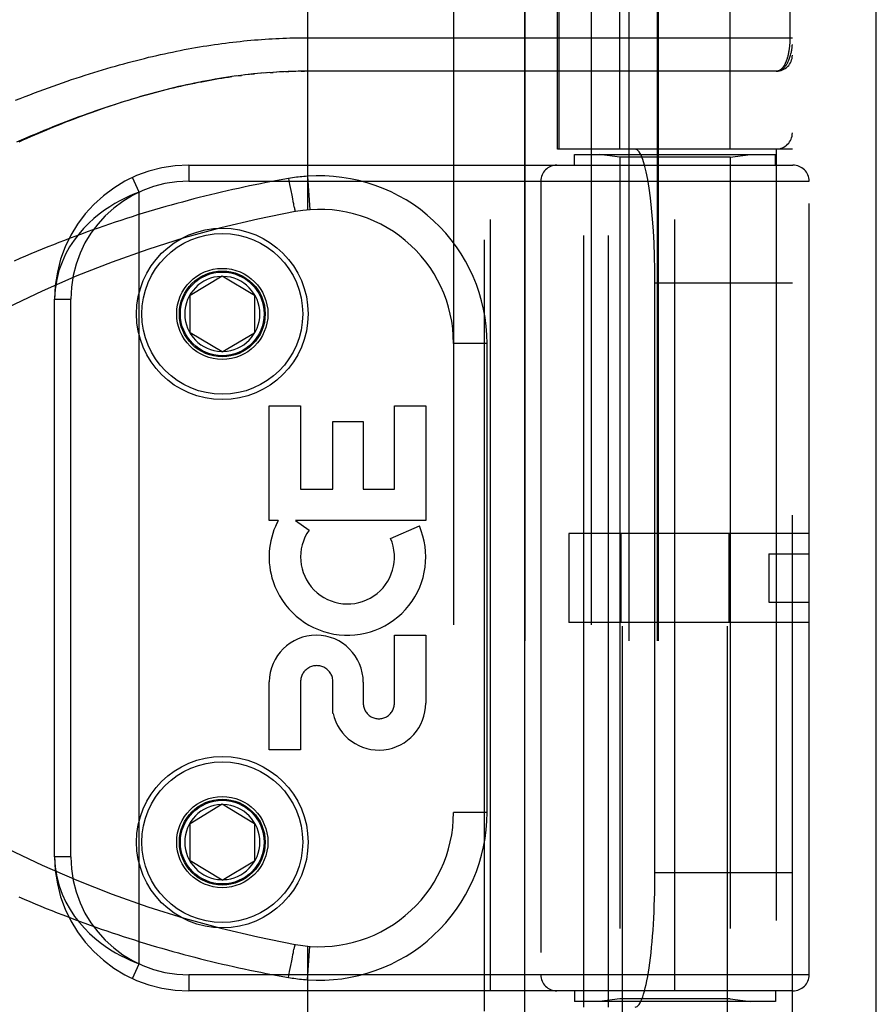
# Model space of a CAD drawing. Header units: inches. Extents: x 0 to 262, y 0 to 169.
# Tile 90 of 256: x 115.24 to 116.84, y 53.31 to 55.14. Entities that reach past the tile are written whole.
import ezdxf

# ---------------------------------------------------------------- set-up
doc = ezdxf.new("R2010")
doc.units = ezdxf.units.IN
doc.header["$LTSCALE"] = 14.384615
doc.header["$MEASUREMENT"] = 0
doc.linetypes.add('HIDDEN', pattern=[0.2, 0.1, -0.1])
doc.layers.get('0').update_dxf_attribs({"linetype": 'CONTINUOUS'})
doc.layers.add('RIGHTHAND_DOOR_ASSEMBLY', color=7, linetype='CONTINUOUS')

msp = doc.modelspace()

# ---------------------------------------------------------------- linework, layer by layer
at = {"color": 3, "linetype": 'Continuous'}
msp.add_line((116.8387, 49.3295), (116.8387, 125.8592), dxfattribs=at)
at = {"layer": 'RIGHTHAND_DOOR_ASSEMBLY', "color": 8, "linetype": 'HIDDEN'}
for p, q in [((116.1079, 120.9005), (116.1079, 49.5505)), ((116.3654, 52.5725), (116.3654, 55.7549)), ((116.5614, 52.5725), (116.5614, 55.7549)), ((115.7784, 55.4518), (115.7784, 54.787)), ((116.0507, 55.4518), (116.0507, 52.7493)), ((116.3072, 55.4518), (116.3072, 52.7493)), ((116.3604, 54.9005), (116.3604, 55.4465)), ((116.5664, 54.9005), (116.5664, 55.4465)), ((116.1836, 55.4218), (116.1836, 52.7793)), ((116.2447, 54.9005), (116.2447, 55.4218)), ((116.247, 55.4218), (116.247, 54.9005)), ((116.3772, 55.4218), (116.3772, 52.7793)), ((116.4302, 55.4218), (116.4302, 52.7793)), ((116.4322, 55.4218), (116.4322, 52.7793)), ((116.6822, 52.7793), (116.6822, 55.4218)), ((116.6776, 55.3901), (116.6776, 55.108)), ((115.7719, 55.108), (116.6822, 55.108)), ((115.6314, 55.0346), (115.6375, 55.0355)), ((115.6462, 55.0367), (115.6375, 55.0355)), ((115.6496, 55.0371), (115.6557, 55.0379)), ((115.6702, 55.0396), (115.6617, 55.0386)), ((115.6736, 55.0399), (115.6796, 55.0406)), ((115.7, 55.0424), (115.6914, 55.0417)), ((115.7071, 55.0429), (115.6973, 55.0422)), ((115.709, 55.0431), (115.7148, 55.0435)), ((115.7282, 55.0442), (115.7207, 55.0438)), ((115.7353, 55.0446), (115.7265, 55.0442)), ((115.7381, 55.0447), (115.7438, 55.0449)), ((115.7569, 55.0453), (115.7496, 55.0451)), ((115.7641, 55.0454), (115.7554, 55.0453)), ((115.7713, 55.0455), (115.7611, 55.0454)), ((115.7669, 55.0455), (115.7727, 55.0455)), ((116.6522, 55.0455), (115.7713, 55.0455)), ((116.6822, 54.9005), (116.2447, 54.9005)), ((116.2938, 53.3005), (116.2938, 54.9005)), ((116.3397, 53.3005), (116.3397, 54.9005)), ((116.6522, 54.9005), (116.6522, 53.3005)), ((116.2759, 54.8905), (116.6509, 54.8905)), ((116.2759, 54.8705), (116.2759, 54.8905)), ((116.3604, 54.8853), (116.3229, 54.8905)), ((116.5664, 54.8853), (116.3604, 54.8853)), ((116.3604, 54.8853), (116.3604, 53.3158)), ((116.5664, 54.8853), (116.6039, 54.8905)), ((116.5664, 54.8853), (116.5664, 53.3158)), ((116.6509, 54.8705), (116.6509, 54.8905)), ((115.5572, 54.8705), (116.6834, 54.8705)), ((115.5572, 54.8705), (115.5572, 54.8405)), ((116.1197, 53.3305), (116.1197, 54.8705)), ((116.4634, 53.3305), (116.4634, 54.8705)), ((115.4647, 54.8201), (115.4521, 54.8474)), ((115.7431, 54.8455), (115.7452, 54.8343)), ((115.7784, 54.8497), (115.7829, 54.7874)), ((115.5572, 54.8405), (116.7134, 54.8405)), ((115.7452, 54.8343), (115.7472, 54.8234)), ((116.2134, 54.8405), (116.2134, 53.3605)), ((116.7134, 53.3605), (116.7134, 54.8405)), ((115.4647, 53.3809), (115.4647, 54.8201)), ((115.7472, 54.8234), (115.749, 54.8143)), ((115.749, 54.8143), (115.7503, 54.8078)), ((115.7503, 54.8078), (115.7513, 54.8027)), ((115.7513, 54.8027), (115.7521, 54.7988)), ((115.7521, 54.7988), (115.7527, 54.796)), ((115.7527, 54.796), (115.7533, 54.7935)), ((115.7533, 54.7935), (115.7537, 54.7918)), ((115.7537, 54.7918), (115.754, 54.7902)), ((115.754, 54.7902), (115.7543, 54.7892)), ((115.7543, 54.7892), (115.7545, 54.7884)), ((115.7545, 54.7884), (115.7547, 54.7876)), ((115.7547, 54.7876), (115.7548, 54.7869)), ((115.5597, 54.628), (115.6197, 54.6641)), ((115.6197, 54.6641), (115.6797, 54.628)), ((116.6822, 54.6505), (116.426, 54.6505)), ((116.426, 53.5505), (116.426, 54.6505)), ((115.5597, 54.558), (115.5597, 54.628)), ((115.6797, 54.628), (115.6797, 54.558)), ((115.3072, 54.6205), (115.3372, 54.6205)), ((115.3072, 53.5805), (115.3072, 54.6205)), ((115.3372, 53.5805), (115.3372, 54.6205)), ((115.6197, 54.522), (115.5597, 54.558)), ((115.6197, 54.522), (115.6797, 54.558)), ((116.1132, 54.538), (116.0507, 54.538)), ((116.1132, 53.663), (116.1132, 54.538)), ((115.7072, 54.4215), (115.7656, 54.4215)), ((115.7072, 54.2078), (115.7072, 54.4215)), ((115.7656, 54.4215), (115.7656, 54.2662)), ((115.9406, 54.4215), (115.999, 54.4215)), ((115.9406, 54.2662), (115.9406, 54.4215)), ((115.999, 54.4215), (115.999, 54.2078)), ((115.826, 54.3925), (115.8822, 54.3925)), ((115.826, 54.2662), (115.826, 54.3925)), ((115.8822, 54.3925), (115.8822, 54.2662)), ((115.7656, 54.2662), (115.826, 54.2662)), ((115.8822, 54.2662), (115.9406, 54.2662)), ((115.7241, 54.2078), (115.7072, 54.2078)), ((115.999, 54.2078), (115.756, 54.2078)), ((115.756, 54.2078), (115.7815, 54.19)), ((115.9334, 54.1744), (115.987, 54.1976)), ((116.7134, 54.1835), (116.2654, 54.1835)), ((116.2654, 54.1835), (116.2654, 54.0175)), ((116.3628, 54.1835), (116.3628, 54.0175)), ((116.564, 54.1835), (116.564, 54.0175)), ((116.6384, 54.1455), (116.7134, 54.1455)), ((116.6384, 54.1455), (116.6384, 54.0555)), ((116.6384, 54.0555), (116.7134, 54.0555)), ((116.7134, 54.0175), (116.2654, 54.0175)), ((115.9406, 53.9942), (115.999, 53.9942)), ((115.9406, 53.8671), (115.9406, 53.9942)), ((115.999, 53.9942), (115.999, 53.8671)), ((115.7072, 53.7798), (115.7072, 53.9069)), ((115.7656, 53.9069), (115.7656, 53.7798)), ((115.826, 53.8481), (115.826, 53.9069)), ((115.8824, 53.9062), (115.8823, 53.8671)), ((115.7656, 53.7798), (115.7072, 53.7798)), ((115.5597, 53.643), (115.6197, 53.6791)), ((115.6197, 53.6791), (115.6797, 53.643)), ((116.1132, 53.663), (116.0507, 53.663)), ((115.5597, 53.573), (115.5597, 53.643)), ((115.6797, 53.643), (115.6797, 53.573)), ((115.3372, 53.5805), (115.3072, 53.5805)), ((115.6197, 53.537), (115.5597, 53.573)), ((115.6197, 53.537), (115.6797, 53.573)), ((116.6822, 53.5505), (116.426, 53.5505)), ((115.7545, 53.4127), (115.7547, 53.4135)), ((115.7784, 53.414), (115.7784, 52.7493)), ((115.7784, 53.3513), (115.7829, 53.4137)), ((115.7503, 53.3933), (115.7513, 53.3984)), ((115.7513, 53.3984), (115.7521, 53.4022)), ((115.7521, 53.4022), (115.7527, 53.405)), ((115.7527, 53.405), (115.7533, 53.4076)), ((115.7533, 53.4076), (115.7537, 53.4093)), ((115.7537, 53.4093), (115.754, 53.4109)), ((115.754, 53.4109), (115.7543, 53.4118)), ((115.7543, 53.4118), (115.7545, 53.4127)), ((115.4521, 53.3537), (115.4647, 53.3809)), ((115.7452, 53.3668), (115.7472, 53.3776)), ((115.7472, 53.3776), (115.749, 53.3868)), ((115.749, 53.3868), (115.7503, 53.3933)), ((116.7134, 53.3605), (115.5572, 53.3605)), ((115.5572, 53.3605), (115.5572, 53.3305)), ((115.7431, 53.3556), (115.7452, 53.3668)), ((116.6834, 53.3305), (115.5572, 53.3305)), ((116.2759, 53.3305), (116.2759, 53.3105)), ((116.6509, 53.3305), (116.6509, 53.3105)), ((116.6509, 53.3105), (116.2759, 53.3105)), ((116.3604, 53.3158), (116.3229, 53.3105)), ((116.5664, 53.3158), (116.3604, 53.3158)), ((116.5664, 53.3158), (116.6039, 53.3105))]:
    msp.add_line(p, q, dxfattribs=at)
at = {"layer": 'RIGHTHAND_DOOR_ASSEMBLY', "color": 3, "linetype": 'Continuous'}
msp.add_line((116.1829, 120.9005), (116.1829, 49.5505), dxfattribs=at)
at = {"layer": 'RIGHTHAND_DOOR_ASSEMBLY', "color": 8, "linetype": 'HIDDEN'}
for points in [[(115.6257, 55.0981), (115.6325, 55.099), (115.6393, 55.0998), (115.6461, 55.1006), (115.6529, 55.1013), (115.6596, 55.102), (115.6663, 55.1027), (115.673, 55.1033), (115.6797, 55.1039), (115.6864, 55.1044), (115.693, 55.1049), (115.6996, 55.1054), (115.7062, 55.1058), (115.7128, 55.1062), (115.7194, 55.1065), (115.726, 55.1069), (115.7326, 55.1071), (115.7391, 55.1074), (115.7457, 55.1076), (115.7523, 55.1077), (115.7588, 55.1079), (115.7653, 55.108), (115.7719, 55.108)], [(116.6776, 55.108), (116.6776, 55.1072), (116.6776, 55.1064), (116.6775, 55.1056), (116.6775, 55.1048), (116.6775, 55.1039), (116.6775, 55.1031), (116.6775, 55.1023), (116.6774, 55.1015), (116.6774, 55.1006), (116.6774, 55.0998), (116.6773, 55.0989), (116.6773, 55.0981), (116.6772, 55.0973), (116.6772, 55.0964), (116.6771, 55.0956), (116.677, 55.0947), (116.677, 55.0938), (116.6769, 55.093), (116.6768, 55.0921), (116.6767, 55.0912), (116.6766, 55.0904), (116.6765, 55.0895), (116.6764, 55.0886), (116.6763, 55.0877), (116.6762, 55.0868), (116.676, 55.0859), (116.6759, 55.085), (116.6758, 55.0842), (116.6756, 55.0833), (116.6755, 55.0824), (116.6753, 55.0815), (116.6752, 55.0806), (116.675, 55.0798), (116.6748, 55.0789), (116.6747, 55.078), (116.6745, 55.0772), (116.6743, 55.0763), (116.6741, 55.0754), (116.6739, 55.0746), (116.6737, 55.0737), (116.6735, 55.0729), (116.6732, 55.0721), (116.673, 55.0712), (116.6728, 55.0704), (116.6725, 55.0696), (116.6723, 55.0688), (116.672, 55.068), (116.6718, 55.0672), (116.6715, 55.0664), (116.6712, 55.0656), (116.6709, 55.0648), (116.6706, 55.064), (116.6703, 55.0633), (116.67, 55.0625), (116.6697, 55.0618), (116.6694, 55.061), (116.669, 55.0603), (116.6687, 55.0596), (116.6683, 55.0589), (116.668, 55.0582), (116.6676, 55.0575), (116.6673, 55.0568), (116.6669, 55.0562), (116.6665, 55.0556), (116.6661, 55.0549), (116.6657, 55.0543), (116.6653, 55.0537), (116.6648, 55.0531), (116.6644, 55.0526), (116.664, 55.052), (116.6635, 55.0515), (116.6631, 55.051), (116.6626, 55.0505), (116.6621, 55.05), (116.6616, 55.0496), (116.6611, 55.0491), (116.6606, 55.0487), (116.6601, 55.0483), (116.6596, 55.048), (116.6591, 55.0476), (116.6586, 55.0473), (116.658, 55.047), (116.6575, 55.0467), (116.6569, 55.0465), (116.6564, 55.0463), (116.6558, 55.0461), (116.6552, 55.0459), (116.6546, 55.0458), (116.654, 55.0457), (116.6534, 55.0456), (116.6528, 55.0456), (116.6522, 55.0455)], [(115.2342, 54.9913), (115.2432, 54.9949), (115.2521, 54.9984), (115.261, 55.0018), (115.2698, 55.0052), (115.2786, 55.0085), (115.2873, 55.0117), (115.296, 55.0149), (115.3047, 55.018), (115.3133, 55.0211), (115.3218, 55.0241), (115.3303, 55.027), (115.3387, 55.0299), (115.3471, 55.0327), (115.3555, 55.0354), (115.3638, 55.0381), (115.372, 55.0407), (115.3802, 55.0433), (115.3884, 55.0458), (115.3965, 55.0483), (115.4045, 55.0507), (115.4125, 55.053), (115.4204, 55.0553), (115.4283, 55.0575), (115.4362, 55.0596), (115.444, 55.0618), (115.4518, 55.0638), (115.4595, 55.0658), (115.4671, 55.0677), (115.4748, 55.0696), (115.4823, 55.0715), (115.4899, 55.0733), (115.4974, 55.075), (115.5048, 55.0767), (115.5122, 55.0783), (115.5196, 55.0799), (115.5269, 55.0814), (115.5342, 55.0829), (115.5414, 55.0844), (115.5486, 55.0858), (115.5558, 55.0871), (115.5629, 55.0884), (115.57, 55.0897), (115.5771, 55.0909), (115.5841, 55.092), (115.5911, 55.0931), (115.5981, 55.0942), (115.605, 55.0952), (115.612, 55.0962), (115.6188, 55.0972), (115.6257, 55.0981)], [(116.6522, 55.0455), (116.6528, 55.0455), (116.6535, 55.0456), (116.6542, 55.0457), (116.6549, 55.0457), (116.6555, 55.0459), (116.6562, 55.046), (116.6569, 55.0462), (116.6576, 55.0464), (116.6583, 55.0466), (116.659, 55.0469), (116.6597, 55.0472), (116.6604, 55.0475), (116.6611, 55.0479), (116.6618, 55.0483), (116.6625, 55.0488), (116.6633, 55.0493), (116.664, 55.0498), (116.6647, 55.0503), (116.6654, 55.0509), (116.6661, 55.0516), (116.6668, 55.0523), (116.6675, 55.053), (116.6682, 55.0538), (116.6689, 55.0547), (116.6696, 55.0556), (116.6703, 55.0565), (116.671, 55.0575), (116.6717, 55.0586), (116.6724, 55.0597), (116.6731, 55.0609), (116.6738, 55.0622), (116.6745, 55.0636), (116.6752, 55.065), (116.6758, 55.0665), (116.6765, 55.0681), (116.6771, 55.0699), (116.6778, 55.0717), (116.6784, 55.0736), (116.679, 55.0756), (116.6795, 55.0777), (116.68, 55.0796), (116.6804, 55.0814), (116.6807, 55.0831), (116.681, 55.0846), (116.6813, 55.086), (116.6815, 55.0873), (116.6816, 55.0884), (116.6818, 55.0895), (116.6819, 55.0905), (116.6819, 55.0914), (116.682, 55.0922), (116.6821, 55.0929), (116.6821, 55.0936), (116.6821, 55.0943), (116.6822, 55.0949), (116.6822, 55.0955)], [(115.2366, 54.9137), (115.2453, 54.9175), (115.2539, 54.9212), (115.2624, 54.9248), (115.2709, 54.9284), (115.2793, 54.932), (115.2877, 54.9354), (115.2961, 54.9389), (115.3044, 54.9422), (115.3126, 54.9455), (115.3208, 54.9487), (115.329, 54.9519), (115.337, 54.955), (115.3451, 54.958), (115.3531, 54.961), (115.361, 54.9639), (115.3689, 54.9667), (115.3767, 54.9695), (115.3845, 54.9722), (115.3922, 54.9749), (115.3998, 54.9775), (115.4074, 54.98), (115.415, 54.9825), (115.4225, 54.9849), (115.4299, 54.9873), (115.4373, 54.9896), (115.4447, 54.9919), (115.452, 54.9941), (115.4592, 54.9962), (115.4664, 54.9983), (115.4735, 55.0004), (115.4806, 55.0024), (115.4876, 55.0043), (115.4946, 55.0062), (115.5016, 55.008), (115.5085, 55.0098), (115.5153, 55.0115), (115.5221, 55.0132), (115.5288, 55.0148), (115.5356, 55.0164), (115.5422, 55.0179), (115.5488, 55.0194), (115.5554, 55.0208), (115.5619, 55.0222), (115.5684, 55.0236), (115.5749, 55.0249), (115.5813, 55.0261), (115.5877, 55.0273), (115.594, 55.0285), (115.6003, 55.0296), (115.6066, 55.0307), (115.6129, 55.0317), (115.6191, 55.0327), (115.6252, 55.0337), (115.6314, 55.0346)], [(115.6382, 55.0356), (115.6302, 55.0344), (115.6222, 55.0332), (115.6142, 55.0319), (115.6063, 55.0306), (115.5984, 55.0292), (115.5906, 55.0278), (115.5829, 55.0263), (115.5753, 55.0248), (115.5677, 55.0233), (115.5602, 55.0217), (115.5528, 55.0201), (115.5455, 55.0185), (115.5383, 55.0169), (115.531, 55.0151), (115.5239, 55.0134), (115.5167, 55.0116), (115.5096, 55.0098), (115.5025, 55.008), (115.4954, 55.0061), (115.4883, 55.0042), (115.4813, 55.0022), (115.4742, 55.0002), (115.4672, 54.9982), (115.4603, 54.9962), (115.4533, 54.9941), (115.4463, 54.9919), (115.4394, 54.9898), (115.4324, 54.9876), (115.4255, 54.9854), (115.4186, 54.9831), (115.4117, 54.9808), (115.4047, 54.9785), (115.3978, 54.9761), (115.3909, 54.9737), (115.3839, 54.9713), (115.3769, 54.9688), (115.37, 54.9663), (115.363, 54.9637), (115.3559, 54.9611), (115.3489, 54.9584), (115.3419, 54.9558), (115.3348, 54.953), (115.3277, 54.9503), (115.3206, 54.9475), (115.3134, 54.9446), (115.3063, 54.9417), (115.299, 54.9387), (115.2918, 54.9358), (115.2845, 54.9327), (115.2772, 54.9296), (115.2699, 54.9265), (115.2625, 54.9233), (115.2551, 54.9201), (115.2477, 54.9168), (115.2402, 54.9135)], [(115.6623, 55.0387), (115.6543, 55.0377), (115.6436, 55.0363)], [(115.6928, 55.0418), (115.6855, 55.0411), (115.678, 55.0404), (115.6677, 55.0393)], [(115.7211, 55.0439), (115.7141, 55.0434), (115.7031, 55.0426)], [(115.7497, 55.0451), (115.7425, 55.0449), (115.7323, 55.0444)], [(115.7431, 54.8455), (115.7327, 54.8436), (115.7223, 54.8417), (115.7119, 54.8398), (115.7016, 54.8378), (115.6912, 54.8358), (115.6808, 54.8337), (115.6704, 54.8316), (115.6601, 54.8294), (115.6497, 54.8271), (115.6393, 54.8248), (115.6289, 54.8225), (115.6185, 54.8201), (115.6081, 54.8176), (115.5977, 54.8151), (115.5872, 54.8125), (115.5768, 54.8099), (115.5664, 54.8073), (115.556, 54.8045), (115.5455, 54.8017), (115.5351, 54.7989), (115.5246, 54.796), (115.5142, 54.7931), (115.5037, 54.79), (115.4933, 54.787), (115.4828, 54.7839), (115.4724, 54.7807), (115.4619, 54.7775), (115.4514, 54.7742), (115.441, 54.7708), (115.4305, 54.7674), (115.42, 54.7639), (115.4095, 54.7604), (115.3991, 54.7568), (115.3886, 54.7532), (115.3781, 54.7495), (115.3676, 54.7458), (115.3572, 54.7419), (115.3467, 54.7381), (115.3362, 54.7341), (115.3258, 54.7301), (115.3153, 54.7261), (115.3049, 54.722), (115.2944, 54.7178), (115.284, 54.7136), (115.2735, 54.7093), (115.2631, 54.7049), (115.2527, 54.7005), (115.2423, 54.6961), (115.2318, 54.6915)], [(115.7784, 54.8497), (115.7749, 54.8495), (115.7714, 54.8492), (115.7681, 54.8489), (115.7648, 54.8485), (115.7613, 54.8481), (115.7578, 54.8477), (115.7542, 54.8472), (115.7505, 54.8467), (115.7468, 54.8461), (115.7431, 54.8455)], [(115.4647, 54.8201), (115.4562, 54.8168), (115.4474, 54.8131), (115.4384, 54.8088), (115.429, 54.8041), (115.4195, 54.7987), (115.4099, 54.7928), (115.4001, 54.7862), (115.3903, 54.7789), (115.3805, 54.7708), (115.3708, 54.762), (115.3613, 54.7523), (115.3522, 54.7418), (115.3434, 54.7303), (115.3352, 54.7179), (115.3277, 54.7044), (115.321, 54.6898), (115.3153, 54.674), (115.311, 54.6572), (115.3082, 54.6394), (115.3072, 54.6205)], [(115.7548, 54.7869), (115.7549, 54.7865), (115.755, 54.7862), (115.7551, 54.7859), (115.7552, 54.7857), (115.7553, 54.7854), (115.7553, 54.7852), (115.7554, 54.785), (115.7554, 54.7848), (115.7555, 54.7846), (115.7556, 54.7845), (115.7556, 54.7843), (115.7557, 54.7842), (115.7557, 54.7841), (115.7557, 54.7841), (115.7558, 54.784), (115.7558, 54.784), (115.7558, 54.784)], [(115.3072, 53.5805), (115.3082, 53.5615), (115.311, 53.5435), (115.3155, 53.5266), (115.3212, 53.5107), (115.3281, 53.4958), (115.3359, 53.4821), (115.3444, 53.4694), (115.3533, 53.4579), (115.3627, 53.4473), (115.3722, 53.4377), (115.382, 53.429), (115.3918, 53.421), (115.4016, 53.4139), (115.4112, 53.4074), (115.4208, 53.4016), (115.4301, 53.3965), (115.4392, 53.3919), (115.448, 53.3878), (115.4565, 53.3841), (115.4647, 53.3809)], [(115.2404, 53.5058), (115.2506, 53.5014), (115.2608, 53.4971), (115.271, 53.4928), (115.2813, 53.4886), (115.2915, 53.4844), (115.3018, 53.4803), (115.312, 53.4763), (115.3223, 53.4723), (115.3325, 53.4684), (115.3428, 53.4645), (115.353, 53.4607), (115.3633, 53.4569), (115.3736, 53.4532), (115.3838, 53.4495), (115.3941, 53.4459), (115.4044, 53.4424), (115.4147, 53.4389), (115.425, 53.4355), (115.4352, 53.4321), (115.4455, 53.4288), (115.4558, 53.4255), (115.466, 53.4223), (115.4763, 53.4192), (115.4866, 53.4161), (115.4968, 53.413), (115.5071, 53.41), (115.5174, 53.4071), (115.5276, 53.4042), (115.5379, 53.4014), (115.5481, 53.3986), (115.5584, 53.3959), (115.5686, 53.3932), (115.5789, 53.3906), (115.5891, 53.3881), (115.5994, 53.3856), (115.6096, 53.3831), (115.6198, 53.3807), (115.63, 53.3783), (115.6403, 53.376), (115.6505, 53.3738), (115.6607, 53.3716), (115.6709, 53.3694), (115.6811, 53.3673), (115.6914, 53.3652), (115.7017, 53.3632), (115.712, 53.3612), (115.7224, 53.3593), (115.7327, 53.3574), (115.7431, 53.3556)], [(115.7547, 53.4135), (115.7548, 53.4142), (115.7549, 53.4145), (115.755, 53.4149), (115.7551, 53.4152), (115.7552, 53.4154), (115.7553, 53.4157), (115.7553, 53.4159), (115.7554, 53.4161), (115.7554, 53.4163), (115.7555, 53.4165), (115.7556, 53.4166), (115.7556, 53.4168), (115.7557, 53.4169), (115.7557, 53.4169), (115.7557, 53.417), (115.7558, 53.4171), (115.7558, 53.4171), (115.7558, 53.4171)], [(115.7431, 53.3556), (115.7466, 53.355), (115.75, 53.3545), (115.7533, 53.354), (115.7566, 53.3535), (115.7601, 53.3531), (115.7636, 53.3527), (115.7672, 53.3523), (115.7709, 53.3519), (115.7747, 53.3516), (115.7784, 53.3513)]]:
    msp.add_lwpolyline(points, dxfattribs=at)
for centre, radius in [((115.6197, 54.593), 0.1599), ((115.6197, 54.593), 0.1499), ((115.6197, 54.593), 0.085), ((115.6197, 54.593), 0.08), ((115.6197, 54.593), 0.078), ((115.6197, 53.608), 0.1599), ((115.6197, 53.608), 0.1499), ((115.6197, 53.608), 0.085), ((115.6197, 53.608), 0.08), ((115.6197, 53.608), 0.078)]:
    msp.add_circle(centre, radius, dxfattribs=at)
for centre, radius, start, end in [((116.6522, 55.0755), 0.03, 270.0001, 360), ((116.6522, 54.9305), 0.03, 270, 360), ((115.5572, 54.6205), 0.25, 90, 180), ((116.2434, 54.8405), 0.03, 90, 180), ((116.6834, 54.8405), 0.03, 0, 90), ((115.8007, 54.538), 0.3125, 0, 94.0875), ((115.5572, 54.6205), 0.22, 90, 180), ((116.1146, 52.8164), 2, 100.3342, 132.7959), ((115.8007, 54.538), 0.25, 0, 100.3342), ((115.6197, 54.593), 0.07, 91.4692, 268.5308), ((115.6197, 54.593), 0.07, 271.4692, 88.5308), ((115.85, 54.1399), 0.1431, 153.8028, 198.5861), ((115.8531, 54.1397), 0.1459, 152.1494, 154.2621), ((115.8531, 54.1397), 0.1459, 198.1268, 23.4014), ((115.8531, 54.1397), 0.0875, 144.8915, 23.4014), ((115.7948, 53.9063), 0.0876, 359.9462, 179.5965), ((115.7958, 53.9069), 0.0302, 359.9714, 180.0286), ((116.1146, 55.3846), 2, 227.2041, 259.6658), ((115.9115, 53.8671), 0.0875, 192.5167, 359.9756), ((115.9115, 53.8671), 0.0291, 179.9462, 360), ((115.6197, 53.608), 0.07, 91.4692, 268.5308), ((115.6197, 53.608), 0.07, 271.4692, 88.5308), ((115.8007, 53.663), 0.25, 259.6658, 360), ((115.8007, 53.663), 0.3125, 265.9125, 360), ((115.5572, 53.5805), 0.25, 180, 270), ((115.5572, 53.5805), 0.22, 180, 270), ((116.2434, 53.3605), 0.03, 180, 270), ((116.6834, 53.3605), 0.03, 270, 360)]:
    msp.add_arc(centre, radius, start, end, dxfattribs=at)
for centre, start_param, end_param in [((116.3893, 54.6505), -1.570796, 0), ((116.3893, 53.5505), -3.141593, -1.570796)]:
    msp.add_ellipse(centre, major_axis=(0, 0.25), ratio=0.146965, start_param=start_param, end_param=end_param, dxfattribs=at)

doc.saveas('drawing.dxf')
